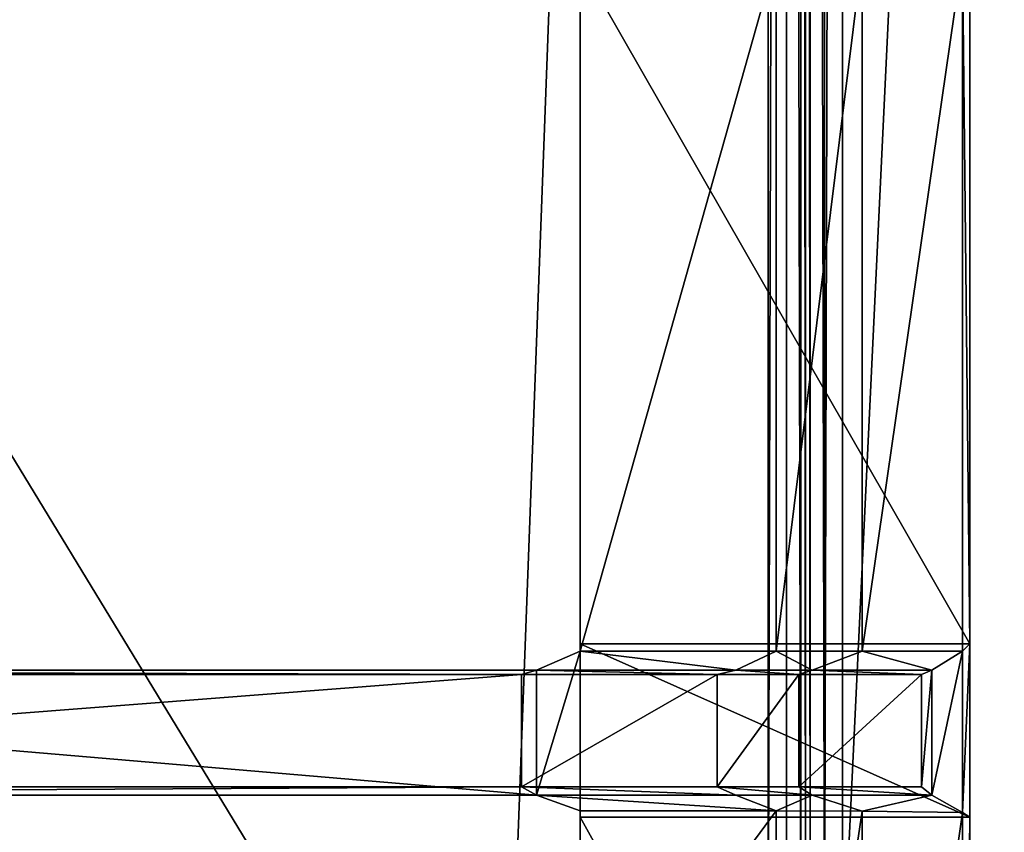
# Model space of a CAD drawing. Extents: x 0 to 22.9, y 0 to 20.5.
# Tile 59 of 233: x 9.4 to 11.5, y 5 to 6.8. Entities that reach past the tile are written whole.
import ezdxf

# ---------------------------------------------------------------- set-up
doc = ezdxf.new("R2010")
doc.units = 0
doc.header["$MEASUREMENT"] = 0
doc.layers.get('0').update_dxf_attribs({"color": 13, "linetype": 'CONTINUOUS'})
for name, color, linetype in [('CAST_IRON_-_PLATES_4', 27, 'CONTINUOUS'), ('GALVANIZED_METAL', 252, 'CONTINUOUS'), ('STAINLESS_STEEL', 251, 'CONTINUOUS')]:
    doc.layers.add(name, color=color, linetype=linetype)

# ---------------------------------------------------------------- blocks, each defined once
blk = doc.blocks.new('NGM5458UC_TRADECAD_DXF')
at = {"layer": 'CAST_IRON_-_PLATES_4', "color": 0}
for p, q in [((10.567, 6.8989, 2.5028), (10.567, 5.4061, 2.5028)), ((10.567, 6.8989, 2.5028), (10.567, 5.4061, 2.5028)), ((10.988, 5.4061, 2.5028), (10.988, 6.8989, 2.5028)), ((10.988, 5.4061, 2.5028), (10.988, 6.8989, 2.5028)), ((11.1727, 5.4061, 2.4874), (11.1727, 6.8989, 2.4874)), ((11.1727, 5.4061, 2.4874), (11.1727, 6.8989, 2.4874)), ((11.3884, 5.4061, 2.4399), (11.3884, 6.8989, 2.4399)), ((11.3884, 5.4061, 2.4399), (11.3884, 6.8989, 2.4399)), ((10.567, 6.8848, 2.2817), (10.567, 5.422, 2.2817)), ((10.567, 6.8848, 2.2817), (10.567, 5.422, 2.2817)), ((11.4041, 5.422, 2.2817), (11.4041, 6.8848, 2.2817)), ((11.4041, 5.422, 2.2817), (11.4041, 6.8848, 2.2817)), ((10.567, 5.422, 2.2817), (10.567, 5.4061, 2.5028)), ((10.567, 5.0491, 2.2817), (10.567, 5.422, 2.2817)), ((10.567, 5.422, 2.2817), (11.4041, 5.422, 2.2817)), ((10.567, 5.422, 2.2817), (10.567, 5.4061, 2.5028)), ((10.567, 5.422, 2.2817), (11.4041, 5.422, 2.2817)), ((10.567, 5.0491, 2.2817), (10.567, 5.422, 2.2817)), ((11.3884, 5.4061, 2.4399), (11.4041, 5.422, 2.2817)), ((11.3884, 5.4061, 2.4399), (11.4041, 5.422, 2.2817)), ((11.4041, 5.422, 2.2817), (11.4041, 5.0491, 2.2817)), ((11.4041, 5.422, 2.2817), (11.4041, 5.0491, 2.2817)), ((10.567, 5.4061, 2.5028), (10.4727, 5.3654, 3.6997)), ((10.567, 5.4061, 2.5028), (10.4727, 5.3654, 3.6997)), ((10.567, 5.4061, 2.5028), (10.567, 5.0631, 2.5028)), ((10.567, 5.4061, 2.5028), (10.567, 5.0631, 2.5028)), ((10.567, 5.4061, 2.5028), (10.988, 5.4061, 2.5028)), ((10.567, 5.4061, 2.5028), (10.988, 5.4061, 2.5028)), ((10.9016, 5.3654, 3.6997), (10.988, 5.4061, 2.5028)), ((10.9016, 5.3654, 3.6997), (10.988, 5.4061, 2.5028)), ((10.988, 5.4061, 2.5028), (11.1727, 5.4061, 2.4874)), ((10.988, 5.4061, 2.5028), (11.1727, 5.4061, 2.4874)), ((11.1727, 5.4061, 2.4874), (11.0651, 5.3654, 3.6997)), ((11.1727, 5.4061, 2.4874), (11.0651, 5.3654, 3.6997)), ((11.3884, 5.4061, 2.4399), (11.1727, 5.4061, 2.4874)), ((11.3884, 5.4061, 2.4399), (11.1727, 5.4061, 2.4874)), ((11.3229, 5.3654, 3.6997), (11.3884, 5.4061, 2.4399)), ((11.3229, 5.3654, 3.6997), (11.3884, 5.4061, 2.4399)), ((11.3884, 5.4061, 2.4399), (11.3884, 5.0591, 2.4399)), ((11.3884, 5.4061, 2.4399), (11.3884, 5.0591, 2.4399)), ((7.318, 5.3561, 4.0797), (10.4405, 5.3561, 4.0797)), ((7.318, 5.3561, 4.0797), (10.4405, 5.3561, 4.0797)), ((10.4727, 5.3654, 3.6997), (7.3182, 5.3654, 3.7451)), ((10.4727, 5.3654, 3.6997), (7.3182, 5.3654, 3.7451)), ((10.4727, 5.3654, 3.6997), (10.4405, 5.3561, 4.0797)), ((10.4727, 5.3654, 3.6997), (10.4405, 5.3561, 4.0797)), ((10.4405, 5.3561, 4.0797), (10.4405, 5.1147, 4.0797)), ((10.861, 5.3561, 4.0797), (10.4405, 5.3561, 4.0797)), ((10.4405, 5.3561, 4.0797), (10.4405, 5.1147, 4.0797)), ((10.861, 5.3561, 4.0797), (10.4405, 5.3561, 4.0797)), ((10.4727, 5.0966, 3.6692), (10.4727, 5.3654, 3.6997)), ((10.4727, 5.0966, 3.6692), (10.4727, 5.3654, 3.6997)), ((10.9016, 5.3654, 3.6997), (10.4727, 5.3654, 3.6997)), ((10.9016, 5.3654, 3.6997), (10.4727, 5.3654, 3.6997)), ((10.861, 5.3561, 4.0797), (10.9016, 5.3654, 3.6997)), ((10.861, 5.3561, 4.0797), (10.9016, 5.3654, 3.6997)), ((11.0366, 5.3561, 4.0797), (10.861, 5.3561, 4.0797)), ((10.861, 5.3561, 4.0797), (10.861, 5.1147, 4.0797)), ((10.861, 5.3561, 4.0797), (10.861, 5.1147, 4.0797)), ((11.0366, 5.3561, 4.0797), (10.861, 5.3561, 4.0797)), ((11.0651, 5.3654, 3.6997), (10.9016, 5.3654, 3.6997)), ((11.0651, 5.3654, 3.6997), (10.9016, 5.3654, 3.6997)), ((11.0366, 5.3561, 4.0797), (11.0651, 5.3654, 3.6997)), ((11.0366, 5.3561, 4.0797), (11.0651, 5.3654, 3.6997)), ((11.0366, 5.1147, 4.0797), (11.0366, 5.3561, 4.0797)), ((11.0366, 5.3561, 4.0797), (11.3004, 5.3561, 4.0797)), ((11.0366, 5.3561, 4.0797), (11.3004, 5.3561, 4.0797)), ((11.0366, 5.1147, 4.0797), (11.0366, 5.3561, 4.0797)), ((11.0651, 5.3654, 3.6997), (11.3229, 5.3654, 3.6997)), ((11.0651, 5.3654, 3.6997), (11.3229, 5.3654, 3.6997)), ((11.3004, 5.3561, 4.0797), (11.3229, 5.3654, 3.6997)), ((11.3004, 5.3561, 4.0797), (11.3229, 5.3654, 3.6997)), ((11.3004, 5.1147, 4.0797), (11.3004, 5.3561, 4.0797)), ((11.3004, 5.1147, 4.0797), (11.3004, 5.3561, 4.0797)), ((11.3229, 5.0966, 3.6692), (11.3229, 5.3654, 3.6997)), ((11.3229, 5.0966, 3.6692), (11.3229, 5.3654, 3.6997)), ((10.4405, 5.1147, 4.0797), (7.318, 5.1147, 4.0797)), ((10.4405, 5.1147, 4.0797), (7.318, 5.1147, 4.0797)), ((10.4405, 5.1147, 4.0797), (10.4727, 5.0966, 3.6692)), ((10.4405, 5.1147, 4.0797), (10.4727, 5.0966, 3.6692)), ((10.4405, 5.1147, 4.0797), (10.861, 5.1147, 4.0797)), ((10.4405, 5.1147, 4.0797), (10.861, 5.1147, 4.0797)), ((10.861, 5.1147, 4.0797), (10.9016, 5.0966, 3.6692)), ((11.0366, 5.1147, 4.0797), (10.861, 5.1147, 4.0797)), ((11.0366, 5.1147, 4.0797), (10.861, 5.1147, 4.0797)), ((10.861, 5.1147, 4.0797), (10.9016, 5.0966, 3.6692)), ((11.3004, 5.1147, 4.0797), (11.0366, 5.1147, 4.0797)), ((11.3004, 5.1147, 4.0797), (11.0366, 5.1147, 4.0797)), ((11.0651, 5.0966, 3.6692), (11.0366, 5.1147, 4.0797)), ((11.0651, 5.0966, 3.6692), (11.0366, 5.1147, 4.0797)), ((11.3229, 5.0966, 3.6692), (11.3004, 5.1147, 4.0797)), ((11.3229, 5.0966, 3.6692), (11.3004, 5.1147, 4.0797)), ((7.3182, 5.0966, 3.7146), (10.4727, 5.0966, 3.6692)), ((7.3182, 5.0966, 3.7146), (10.4727, 5.0966, 3.6692)), ((10.567, 5.0631, 2.5028), (10.4727, 5.0966, 3.6692)), ((10.4727, 5.0966, 3.6692), (10.9016, 5.0966, 3.6692)), ((10.567, 5.0631, 2.5028), (10.4727, 5.0966, 3.6692)), ((10.4727, 5.0966, 3.6692), (10.9016, 5.0966, 3.6692)), ((10.9016, 5.0966, 3.6692), (10.988, 5.0631, 2.5028)), ((11.0651, 5.0966, 3.6692), (10.9016, 5.0966, 3.6692)), ((11.0651, 5.0966, 3.6692), (10.9016, 5.0966, 3.6692)), ((10.9016, 5.0966, 3.6692), (10.988, 5.0631, 2.5028)), ((11.3229, 5.0966, 3.6692), (11.0651, 5.0966, 3.6692)), ((11.3229, 5.0966, 3.6692), (11.0651, 5.0966, 3.6692)), ((11.1727, 5.0621, 2.4874), (11.0651, 5.0966, 3.6692)), ((11.1727, 5.0621, 2.4874), (11.0651, 5.0966, 3.6692)), ((11.3884, 5.0591, 2.4399), (11.3229, 5.0966, 3.6692)), ((11.3884, 5.0591, 2.4399), (11.3229, 5.0966, 3.6692)), ((10.567, 5.0631, 2.5028), (10.567, 5.0491, 2.2817)), ((10.988, 5.0631, 2.5028), (10.567, 5.0631, 2.5028)), ((10.567, 4.4928, 2.5028), (10.567, 5.0631, 2.5028)), ((10.988, 5.0631, 2.5028), (10.567, 5.0631, 2.5028)), ((10.567, 5.0631, 2.5028), (10.567, 5.0491, 2.2817)), ((10.567, 4.4928, 2.5028), (10.567, 5.0631, 2.5028)), ((10.988, 5.0631, 2.5028), (11.1727, 5.0621, 2.4874)), ((10.988, 3.8213, 2.5028), (10.988, 5.0631, 2.5028)), ((10.988, 3.8213, 2.5028), (10.988, 5.0631, 2.5028)), ((10.988, 5.0631, 2.5028), (11.1727, 5.0621, 2.4874)), ((11.1727, 5.0621, 2.4874), (11.3884, 5.0591, 2.4399)), ((11.1727, 3.5505, 2.4874), (11.1727, 5.0621, 2.4874)), ((11.1727, 3.5505, 2.4874), (11.1727, 5.0621, 2.4874)), ((11.1727, 5.0621, 2.4874), (11.3884, 5.0591, 2.4399)), ((11.4041, 5.0491, 2.2817), (11.3884, 5.0591, 2.4399)), ((11.3884, 5.0591, 2.4399), (11.3884, 3.5513, 2.4399)), ((11.4041, 5.0491, 2.2817), (11.3884, 5.0591, 2.4399)), ((11.3884, 5.0591, 2.4399), (11.3884, 3.5513, 2.4399)), ((11.4041, 5.0491, 2.2817), (10.567, 5.0491, 2.2817)), ((10.567, 5.0491, 2.2817), (10.567, 4.4684, 2.2817)), ((11.4041, 5.0491, 2.2817), (10.567, 5.0491, 2.2817)), ((10.567, 5.0491, 2.2817), (10.567, 4.4684, 2.2817)), ((11.4041, 3.5437, 2.2817), (11.4041, 5.0491, 2.2817)), ((11.4041, 3.5437, 2.2817), (11.4041, 5.0491, 2.2817))]:
    blk.add_line(p, q, dxfattribs=at)
at = {"layer": 'STAINLESS_STEEL', "color": 0}
for p, q in [((10.3994, 4.0945, 1.9807), (1.0824, 19.4007, 1.9807)), ((10.3994, 4.0945, 1.9807), (1.0824, 19.4007, 1.9807)), ((10.9712, 19.4002, 1.9807), (10.9712, 4.6528, 1.9807)), ((10.9712, 19.4002, 1.9807), (10.9712, 4.6528, 1.9807)), ((11.0102, 4.6753, 1.9909), (11.0102, 19.4002, 1.9909)), ((11.0102, 4.6753, 1.9909), (11.0102, 19.4002, 1.9909)), ((11.0408, 4.693, 2.0215), (11.0408, 19.4002, 2.0215)), ((11.0408, 4.693, 2.0215), (11.0408, 19.4002, 2.0215)), ((11.051, 4.6989, 2.0604), (11.051, 19.4002, 2.0604)), ((11.051, 19.4002, 2.105), (11.051, 4.6989, 2.105)), ((11.051, 19.4002, 2.105), (11.051, 4.6989, 2.105)), ((11.051, 4.6989, 2.0604), (11.051, 19.4002, 2.0604)), ((11.0611, 19.4002, 2.144), (11.0611, 4.6989, 2.144)), ((11.0611, 19.4002, 2.144), (11.0611, 4.6989, 2.144)), ((11.0917, 19.4002, 2.1746), (11.0917, 4.6989, 2.1746)), ((11.0917, 19.4002, 2.1746), (11.0917, 4.6989, 2.1746)), ((11.1307, 4.6989, 2.1848), (11.1307, 19.4002, 2.1848)), ((11.1307, 4.6989, 2.1848), (11.1307, 19.4002, 2.1848))]:
    blk.add_line(p, q, dxfattribs=at)
at = {"layer": 'CAST_IRON_-_PLATES_4', "color": 0}
mesh = blk.add_polyface(dxfattribs=at)
corners = [(10.567, 5.422, 2.2817), (10.567, 6.8989, 2.5028), (10.567, 5.4061, 2.5028), (10.567, 6.8848, 2.2817)]
mesh.append_faces([[corners[k] for k in face] for face in [(0, 1, 2), (1, 0, 3)]], dxfattribs={"vtx0": -1, "color": 0})
mesh = blk.add_polyface(dxfattribs=at)
corners = [(10.988, 6.8989, 2.5028), (10.567, 5.4061, 2.5028), (10.567, 6.8989, 2.5028), (10.988, 5.4061, 2.5028)]
mesh.append_faces([[corners[k] for k in face] for face in [(0, 1, 2), (1, 0, 3)]], dxfattribs={"vtx0": -1, "color": 0})
mesh = blk.add_polyface(dxfattribs=at)
corners = [(11.1727, 6.8989, 2.4874), (10.988, 5.4061, 2.5028), (10.988, 6.8989, 2.5028), (11.1727, 5.4061, 2.4874)]
mesh.append_faces([[corners[k] for k in face] for face in [(0, 1, 2), (1, 0, 3)]], dxfattribs={"vtx0": -1, "color": 0})
mesh = blk.add_polyface(dxfattribs=at)
corners = [(11.3884, 6.8989, 2.4399), (11.1727, 5.4061, 2.4874), (11.1727, 6.8989, 2.4874), (11.3884, 5.4061, 2.4399)]
mesh.append_faces([[corners[k] for k in face] for face in [(0, 1, 2), (1, 0, 3)]], dxfattribs={"vtx0": -1, "color": 0})
mesh = blk.add_polyface(dxfattribs=at)
corners = [(11.3884, 6.8989, 2.4399), (11.4041, 5.422, 2.2817), (11.3884, 5.4061, 2.4399), (11.4041, 6.8848, 2.2817)]
mesh.append_faces([[corners[k] for k in face] for face in [(0, 1, 2), (1, 0, 3)]], dxfattribs={"vtx0": -1, "color": 0})
mesh = blk.add_polyface(dxfattribs=at)
corners = [(11.4041, 5.422, 2.2817), (10.567, 6.8848, 2.2817), (10.567, 5.422, 2.2817), (11.4041, 6.8848, 2.2817)]
mesh.append_faces([[corners[k] for k in face] for face in [(0, 1, 2), (1, 0, 3)]], dxfattribs={"vtx0": -1, "color": 0})
mesh = blk.add_polyface(dxfattribs=at)
corners = [(10.567, 5.422, 2.2817), (10.567, 5.0631, 2.5028), (10.567, 5.0491, 2.2817), (10.567, 5.4061, 2.5028)]
mesh.append_faces([[corners[k] for k in face] for face in [(0, 1, 2), (1, 0, 3)]], dxfattribs={"vtx0": -1, "color": 0})
mesh = blk.add_polyface(dxfattribs=at)
corners = [(11.4041, 5.0491, 2.2817), (10.567, 5.422, 2.2817), (10.567, 5.0491, 2.2817), (11.4041, 5.422, 2.2817)]
mesh.append_faces([[corners[k] for k in face] for face in [(0, 1, 2), (1, 0, 3)]], dxfattribs={"vtx0": -1, "color": 0})
mesh = blk.add_polyface(dxfattribs=at)
corners = [(11.3884, 5.0591, 2.4399), (11.4041, 5.422, 2.2817), (11.4041, 5.0491, 2.2817), (11.3884, 5.4061, 2.4399)]
mesh.append_faces([[corners[k] for k in face] for face in [(0, 1, 2), (1, 0, 3)]], dxfattribs={"vtx0": -1, "color": 0})
mesh = blk.add_polyface(dxfattribs=at)
corners = [(10.567, 5.4061, 2.5028), (10.4727, 5.0966, 3.6692), (10.567, 5.0631, 2.5028), (10.4727, 5.3654, 3.6997)]
mesh.append_faces([[corners[k] for k in face] for face in [(0, 1, 2), (1, 0, 3)]], dxfattribs={"vtx0": -1, "color": 0})
mesh = blk.add_polyface(dxfattribs=at)
corners = [(10.9016, 5.3654, 3.6997), (10.567, 5.4061, 2.5028), (10.988, 5.4061, 2.5028), (10.4727, 5.3654, 3.6997)]
mesh.append_faces([[corners[k] for k in face] for face in [(0, 1, 2), (1, 0, 3)]], dxfattribs={"vtx0": -1, "color": 0})
mesh = blk.add_polyface(dxfattribs=at)
corners = [(11.0651, 5.3654, 3.6997), (10.988, 5.4061, 2.5028), (11.1727, 5.4061, 2.4874), (10.9016, 5.3654, 3.6997)]
mesh.append_faces([[corners[k] for k in face] for face in [(0, 1, 2), (1, 0, 3)]], dxfattribs={"vtx0": -1, "color": 0})
mesh = blk.add_polyface(dxfattribs=at)
corners = [(11.3229, 5.3654, 3.6997), (11.1727, 5.4061, 2.4874), (11.3884, 5.4061, 2.4399), (11.0651, 5.3654, 3.6997)]
mesh.append_faces([[corners[k] for k in face] for face in [(0, 1, 2), (1, 0, 3)]], dxfattribs={"vtx0": -1, "color": 0})
mesh = blk.add_polyface(dxfattribs=at)
corners = [(11.3229, 5.0966, 3.6692), (11.3884, 5.4061, 2.4399), (11.3884, 5.0591, 2.4399), (11.3229, 5.3654, 3.6997)]
mesh.append_faces([[corners[k] for k in face] for face in [(0, 1, 2), (1, 0, 3)]], dxfattribs={"vtx0": -1, "color": 0})
mesh = blk.add_polyface(dxfattribs=at)
corners = [(10.4405, 5.3561, 4.0797), (7.3182, 5.3654, 3.7451), (10.4727, 5.3654, 3.6997), (7.318, 5.3561, 4.0797)]
mesh.append_faces([[corners[k] for k in face] for face in [(0, 1, 2), (1, 0, 3)]], dxfattribs={"vtx0": -1, "color": 0})
mesh = blk.add_polyface(dxfattribs=at)
corners = [(10.4405, 5.3561, 4.0797), (7.318, 5.1147, 4.0797), (7.318, 5.3561, 4.0797), (10.4405, 5.1147, 4.0797)]
mesh.append_faces([[corners[k] for k in face] for face in [(0, 1, 2), (1, 0, 3)]], dxfattribs={"vtx0": -1, "color": 0})
mesh = blk.add_polyface(dxfattribs=at)
corners = [(10.4727, 5.0966, 3.6692), (7.3182, 5.3654, 3.7451), (7.3182, 5.0966, 3.7146), (10.4727, 5.3654, 3.6997)]
mesh.append_faces([[corners[k] for k in face] for face in [(0, 1, 2), (1, 0, 3)]], dxfattribs={"vtx0": -1, "color": 0})
mesh = blk.add_polyface(dxfattribs=at)
corners = [(10.861, 5.3561, 4.0797), (10.4727, 5.3654, 3.6997), (10.9016, 5.3654, 3.6997), (10.4405, 5.3561, 4.0797)]
mesh.append_faces([[corners[k] for k in face] for face in [(0, 1, 2), (1, 0, 3)]], dxfattribs={"vtx0": -1, "color": 0})
mesh = blk.add_polyface(dxfattribs=at)
corners = [(10.861, 5.3561, 4.0797), (10.4405, 5.1147, 4.0797), (10.4405, 5.3561, 4.0797), (10.861, 5.1147, 4.0797)]
mesh.append_faces([[corners[k] for k in face] for face in [(0, 1, 2), (1, 0, 3)]], dxfattribs={"vtx0": -1, "color": 0})
mesh = blk.add_polyface(dxfattribs=at)
corners = [(11.0366, 5.3561, 4.0797), (10.9016, 5.3654, 3.6997), (11.0651, 5.3654, 3.6997), (10.861, 5.3561, 4.0797)]
mesh.append_faces([[corners[k] for k in face] for face in [(0, 1, 2), (1, 0, 3)]], dxfattribs={"vtx0": -1, "color": 0})
mesh = blk.add_polyface(dxfattribs=at)
corners = [(11.0366, 5.3561, 4.0797), (10.861, 5.1147, 4.0797), (10.861, 5.3561, 4.0797), (11.0366, 5.1147, 4.0797)]
mesh.append_faces([[corners[k] for k in face] for face in [(0, 1, 2), (1, 0, 3)]], dxfattribs={"vtx0": -1, "color": 0})
mesh = blk.add_polyface(dxfattribs=at)
corners = [(11.3004, 5.3561, 4.0797), (11.0651, 5.3654, 3.6997), (11.3229, 5.3654, 3.6997), (11.0366, 5.3561, 4.0797)]
mesh.append_faces([[corners[k] for k in face] for face in [(0, 1, 2), (1, 0, 3)]], dxfattribs={"vtx0": -1, "color": 0})
mesh = blk.add_polyface(dxfattribs=at)
corners = [(11.3004, 5.3561, 4.0797), (11.0366, 5.1147, 4.0797), (11.0366, 5.3561, 4.0797), (11.3004, 5.1147, 4.0797)]
mesh.append_faces([[corners[k] for k in face] for face in [(0, 1, 2), (1, 0, 3)]], dxfattribs={"vtx0": -1, "color": 0})
mesh = blk.add_polyface(dxfattribs=at)
corners = [(11.3004, 5.1147, 4.0797), (11.3229, 5.3654, 3.6997), (11.3229, 5.0966, 3.6692), (11.3004, 5.3561, 4.0797)]
mesh.append_faces([[corners[k] for k in face] for face in [(0, 1, 2), (1, 0, 3)]], dxfattribs={"vtx0": -1, "color": 0})
mesh = blk.add_polyface(dxfattribs=at)
corners = [(7.3182, 5.0966, 3.7146), (10.4405, 5.1147, 4.0797), (10.4727, 5.0966, 3.6692), (7.318, 5.1147, 4.0797)]
mesh.append_faces([[corners[k] for k in face] for face in [(0, 1, 2), (1, 0, 3)]], dxfattribs={"vtx0": -1, "color": 0})
mesh = blk.add_polyface(dxfattribs=at)
corners = [(10.4405, 5.1147, 4.0797), (10.9016, 5.0966, 3.6692), (10.4727, 5.0966, 3.6692), (10.861, 5.1147, 4.0797)]
mesh.append_faces([[corners[k] for k in face] for face in [(0, 1, 2), (1, 0, 3)]], dxfattribs={"vtx0": -1, "color": 0})
mesh = blk.add_polyface(dxfattribs=at)
corners = [(10.861, 5.1147, 4.0797), (11.0651, 5.0966, 3.6692), (10.9016, 5.0966, 3.6692), (11.0366, 5.1147, 4.0797)]
mesh.append_faces([[corners[k] for k in face] for face in [(0, 1, 2), (1, 0, 3)]], dxfattribs={"vtx0": -1, "color": 0})
mesh = blk.add_polyface(dxfattribs=at)
corners = [(11.0366, 5.1147, 4.0797), (11.3229, 5.0966, 3.6692), (11.0651, 5.0966, 3.6692), (11.3004, 5.1147, 4.0797)]
mesh.append_faces([[corners[k] for k in face] for face in [(0, 1, 2), (1, 0, 3)]], dxfattribs={"vtx0": -1, "color": 0})
mesh = blk.add_polyface(dxfattribs=at)
corners = [(10.4727, 5.0966, 3.6692), (10.988, 5.0631, 2.5028), (10.567, 5.0631, 2.5028), (10.9016, 5.0966, 3.6692)]
mesh.append_faces([[corners[k] for k in face] for face in [(0, 1, 2), (1, 0, 3)]], dxfattribs={"vtx0": -1, "color": 0})
mesh = blk.add_polyface(dxfattribs=at)
corners = [(10.988, 5.0631, 2.5028), (11.0651, 5.0966, 3.6692), (11.1727, 5.0621, 2.4874), (10.9016, 5.0966, 3.6692)]
mesh.append_faces([[corners[k] for k in face] for face in [(0, 1, 2), (1, 0, 3)]], dxfattribs={"vtx0": -1, "color": 0})
mesh = blk.add_polyface(dxfattribs=at)
corners = [(11.1727, 5.0621, 2.4874), (11.3229, 5.0966, 3.6692), (11.3884, 5.0591, 2.4399), (11.0651, 5.0966, 3.6692)]
mesh.append_faces([[corners[k] for k in face] for face in [(0, 1, 2), (1, 0, 3)]], dxfattribs={"vtx0": -1, "color": 0})
mesh = blk.add_polyface(dxfattribs=at)
corners = [(10.988, 5.0631, 2.5028), (10.567, 4.4928, 2.5028), (10.567, 5.0631, 2.5028), (10.988, 3.8213, 2.5028)]
mesh.append_faces([[corners[k] for k in face] for face in [(0, 1, 2), (1, 0, 3)]], dxfattribs={"vtx0": -1, "color": 0})
mesh = blk.add_polyface(dxfattribs=at)
corners = [(10.567, 5.0491, 2.2817), (10.567, 4.4928, 2.5028), (10.567, 4.4684, 2.2817), (10.567, 5.0631, 2.5028)]
mesh.append_faces([[corners[k] for k in face] for face in [(0, 1, 2), (1, 0, 3)]], dxfattribs={"vtx0": -1, "color": 0})
mesh = blk.add_polyface(dxfattribs=at)
corners = [(11.1727, 5.0621, 2.4874), (10.988, 3.8213, 2.5028), (10.988, 5.0631, 2.5028), (11.1727, 3.5505, 2.4874)]
mesh.append_faces([[corners[k] for k in face] for face in [(0, 1, 2), (1, 0, 3)]], dxfattribs={"vtx0": -1, "color": 0})
mesh = blk.add_polyface(dxfattribs=at)
corners = [(11.3884, 5.0591, 2.4399), (11.1727, 3.5505, 2.4874), (11.1727, 5.0621, 2.4874), (11.3884, 3.5513, 2.4399)]
mesh.append_faces([[corners[k] for k in face] for face in [(0, 1, 2), (1, 0, 3)]], dxfattribs={"vtx0": -1, "color": 0})
mesh = blk.add_polyface(dxfattribs=at)
corners = [(11.3884, 3.5513, 2.4399), (11.4041, 5.0491, 2.2817), (11.4041, 3.5437, 2.2817), (11.3884, 5.0591, 2.4399)]
mesh.append_faces([[corners[k] for k in face] for face in [(0, 1, 2), (1, 0, 3)]], dxfattribs={"vtx0": -1, "color": 0})
mesh = blk.add_polyface(dxfattribs=at)
corners = [(11.4041, 3.5437, 2.2817), (10.567, 5.0491, 2.2817), (10.567, 4.4684, 2.2817), (11.4041, 5.0491, 2.2817)]
mesh.append_faces([[corners[k] for k in face] for face in [(0, 1, 2), (1, 0, 3)]], dxfattribs={"vtx0": -1, "color": 0})
at = {"layer": 'GALVANIZED_METAL', "color": 0}
mesh = blk.add_polyface(dxfattribs=at)
corners = [(22.2899, 0.579), (0.6671, 18.884), (0.6671, 0.9145), (22.2899, 18.884)]
mesh.append_faces([[corners[k] for k in face] for face in [(0, 1, 2), (1, 0, 3)]], dxfattribs={"vtx0": -1, "color": 0})
at = {"layer": 'STAINLESS_STEEL', "color": 0}
mesh = blk.add_polyface(dxfattribs=at)
corners = [(10.9712, 19.4002, 1.9807), (10.3994, 4.0945, 1.9807), (1.0824, 19.4007, 1.9807), (10.9712, 4.6528, 1.9807)]
mesh.append_faces([[corners[k] for k in face] for face in [(0, 1, 2), (1, 0, 3)]], dxfattribs={"vtx0": -1, "color": 0})
mesh = blk.add_polyface(dxfattribs=at)
corners = [(10.3994, 4.0945, 1.9807), (1.0824, 4.0945, 1.9807), (1.0824, 19.4007, 1.9807)]
mesh.append_faces([[corners[k] for k in face] for face in [(0, 1, 2)]], dxfattribs={"color": 0})
mesh = blk.add_polyface(dxfattribs=at)
corners = [(11.0102, 19.4002, 1.9909), (10.9712, 4.6528, 1.9807), (10.9712, 19.4002, 1.9807), (11.0102, 4.6753, 1.9909)]
mesh.append_faces([[corners[k] for k in face] for face in [(0, 1, 2), (1, 0, 3)]], dxfattribs={"vtx0": -1, "color": 0})
mesh = blk.add_polyface(dxfattribs=at)
corners = [(11.0102, 19.4002, 1.9909), (11.0408, 4.693, 2.0215), (11.0102, 4.6753, 1.9909), (11.0408, 19.4002, 2.0215)]
mesh.append_faces([[corners[k] for k in face] for face in [(0, 1, 2), (1, 0, 3)]], dxfattribs={"vtx0": -1, "color": 0})
mesh = blk.add_polyface(dxfattribs=at)
corners = [(11.0408, 19.4002, 2.0215), (11.051, 4.6989, 2.0604), (11.0408, 4.693, 2.0215), (11.051, 19.4002, 2.0604)]
mesh.append_faces([[corners[k] for k in face] for face in [(0, 1, 2), (1, 0, 3)]], dxfattribs={"vtx0": -1, "color": 0})
mesh = blk.add_polyface(dxfattribs=at)
corners = [(11.051, 19.4002, 2.0604), (11.051, 4.6989, 2.105), (11.051, 4.6989, 2.0604), (11.051, 19.4002, 2.105)]
mesh.append_faces([[corners[k] for k in face] for face in [(0, 1, 2), (1, 0, 3)]], dxfattribs={"vtx0": -1, "color": 0})
mesh = blk.add_polyface(dxfattribs=at)
corners = [(11.051, 19.4002, 2.105), (11.0611, 4.6989, 2.144), (11.051, 4.6989, 2.105), (11.0611, 19.4002, 2.144)]
mesh.append_faces([[corners[k] for k in face] for face in [(0, 1, 2), (1, 0, 3)]], dxfattribs={"vtx0": -1, "color": 0})
mesh = blk.add_polyface(dxfattribs=at)
corners = [(11.0611, 19.4002, 2.144), (11.0917, 4.6989, 2.1746), (11.0611, 4.6989, 2.144), (11.0917, 19.4002, 2.1746)]
mesh.append_faces([[corners[k] for k in face] for face in [(0, 1, 2), (1, 0, 3)]], dxfattribs={"vtx0": -1, "color": 0})
mesh = blk.add_polyface(dxfattribs=at)
corners = [(11.1307, 19.4002, 2.1848), (11.0917, 4.6989, 2.1746), (11.0917, 19.4002, 2.1746), (11.1307, 4.6989, 2.1848)]
mesh.append_faces([[corners[k] for k in face] for face in [(0, 1, 2), (1, 0, 3)]], dxfattribs={"vtx0": -1, "color": 0})
mesh = blk.add_polyface(dxfattribs=at)
corners = [(11.8308, 19.3993, 2.1848), (11.1307, 4.6989, 2.1848), (11.1307, 19.4002, 2.1848), (11.8308, 4.6989, 2.1848)]
mesh.append_faces([[corners[k] for k in face] for face in [(0, 1, 2), (1, 0, 3)]], dxfattribs={"vtx0": -1, "color": 0})

msp = doc.modelspace()

# ---------------------------------------------------------------- block references
at = {"color": 0}
msp.add_blockref('NGM5458UC_TRADECAD_DXF', (0, 0), dxfattribs=at)

doc.saveas('drawing.dxf')
